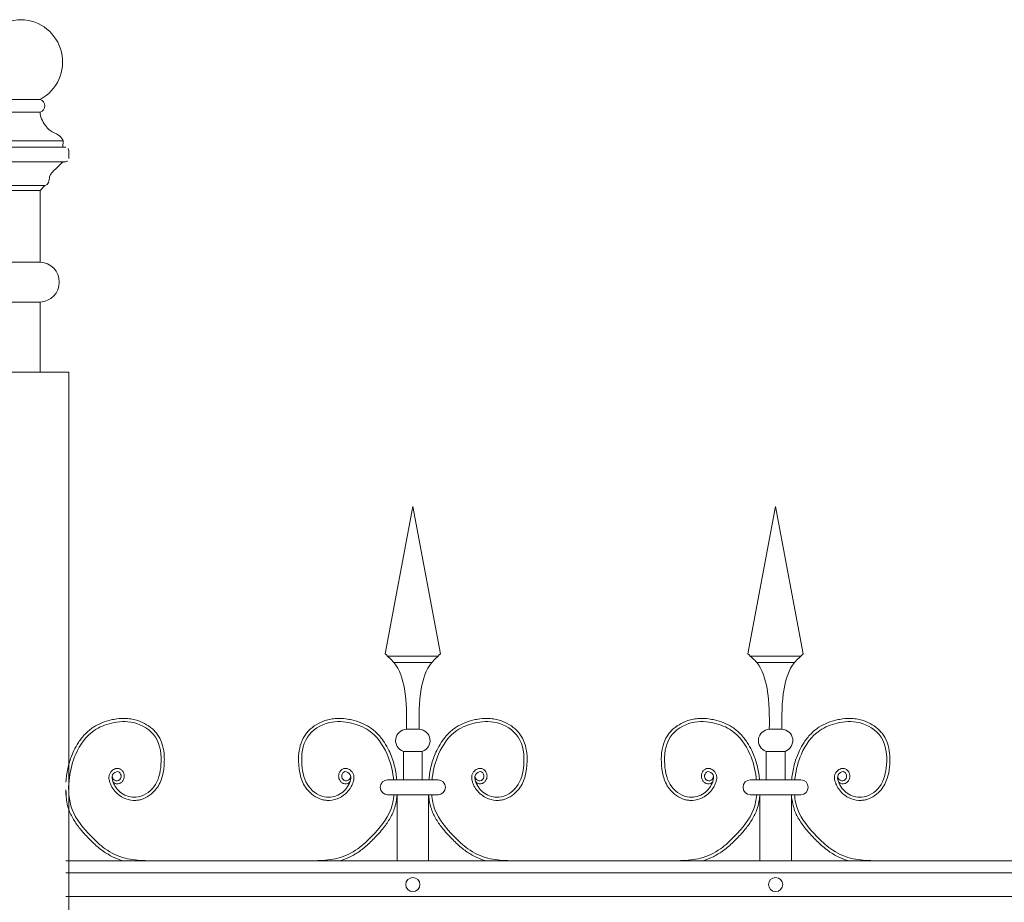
# Model space of a CAD drawing. Header units: millimetres. Extents: x 6567289036 to 6568990308, y 5976640423 to 5977332400.
# Tile 173 of 256: x 6568243715 to 6568244332, y 5976810769 to 5976811323. Entities that reach past the tile are written whole.
import ezdxf

# ---------------------------------------------------------------- set-up
doc = ezdxf.new("R2010")
doc.units = ezdxf.units.MM
doc.layers.add('01_widok', color=7, linetype='Continuous', lineweight=13)

# ---------------------------------------------------------------- blocks, each defined once
blk = doc.blocks.new('A$C6D0402AF')
at = {"layer": '01_widok'}
for p, q in [((0.26249, 1.4602), (0.28, 1.55381)), ((0.29751, 1.4602), (0.28, 1.55381)), ((0.49249, 1.4602), (0.51, 1.55381)), ((0.52751, 1.4602), (0.51, 1.55381)), ((0.28, 1.45881), (0.264, 1.45881)), ((0.28, 1.45481), (0.268, 1.45481)), ((0.28, 1.45881), (0.296, 1.45881)), ((0.28, 1.45481), (0.292, 1.45481)), ((0.51, 1.45881), (0.494, 1.45881)), ((0.51, 1.45481), (0.498, 1.45481)), ((0.51, 1.45881), (0.526, 1.45881)), ((0.51, 1.45481), (0.522, 1.45481)), ((0.28, 1.41247), (0.27601, 1.41247)), ((0.28, 1.41247), (0.28399, 1.41247)), ((0.51, 1.41247), (0.50601, 1.41247)), ((0.51, 1.41247), (0.51399, 1.41247)), ((0.27401, 1.39847), (0.28, 1.39847)), ((0.27401, 1.39847), (0.27401, 1.38047)), ((0.28599, 1.39847), (0.28, 1.39847)), ((0.28599, 1.39847), (0.28599, 1.38047)), ((0.50401, 1.39847), (0.51, 1.39847)), ((0.50401, 1.39847), (0.50401, 1.38047)), ((0.51599, 1.39847), (0.51, 1.39847)), ((0.51599, 1.39847), (0.51599, 1.38047)), ((0.28, 1.38047), (0.264, 1.38047)), ((0.28, 1.38047), (0.296, 1.38047)), ((0.51, 1.38047), (0.494, 1.38047)), ((0.51, 1.38047), (0.526, 1.38047)), ((0.27, 1.371), (0.264, 1.371)), ((0.27, 1.371), (0.27, 1.329)), ((0.27, 1.371), (0.29, 1.371)), ((0.29, 1.371), (0.29, 1.329)), ((0.29, 1.371), (0.296, 1.371)), ((0.5, 1.371), (0.494, 1.371)), ((0.5, 1.371), (0.5, 1.329)), ((0.5, 1.371), (0.52, 1.371)), ((0.52, 1.371), (0.52, 1.329)), ((0.52, 1.371), (0.526, 1.371)), ((2.57, 1.329), (0.06, 1.329)), ((0.06, 1.3215), (2.57, 1.3215)), ((0.06, 1.3065), (2.57, 1.3065))]:
    blk.add_line(p, q, dxfattribs=at)
for centre in [(0.28, 1.314), (0.51, 1.314)]:
    blk.add_circle(centre, 0.0045, dxfattribs=at)
for centre, radius, start, end in [((0.27627, 1.40529), 0.00718, 92.05804, 251.68172), ((0.28373, 1.40529), 0.00718, 288.31828, 87.94196), ((0.50627, 1.40529), 0.00718, 92.05804, 251.68172), ((0.51373, 1.40529), 0.00718, 288.31828, 87.94196), ((0.26411, 1.37573), 0.00473, 91.38218, 268.61782), ((0.29589, 1.37573), 0.00473, 271.38218, 88.61782), ((0.49411, 1.37573), 0.00473, 91.38218, 268.61782), ((0.52589, 1.37573), 0.00473, 271.38218, 88.61782)]:
    blk.add_arc(centre, radius, start, end, dxfattribs=at)
for points in [[(0.26249, 1.4602), (0.268, 1.45481), (0.27464, 1.43812), (0.27601, 1.41247)], [(0.29751, 1.4602), (0.292, 1.45481), (0.28536, 1.43812), (0.28399, 1.41247)], [(0.49249, 1.4602), (0.498, 1.45481), (0.50464, 1.43812), (0.50601, 1.41247)], [(0.52751, 1.4602), (0.522, 1.45481), (0.51536, 1.43812), (0.51399, 1.41247)], [(0.06218, 1.38047), (0.06178, 1.37621), (0.06201, 1.371)]]:
    blk.add_spline(points, degree=3, dxfattribs=at)
for points, knots in [([(0.08986, 1.37922), (0.09096, 1.37757), (0.09339, 1.37789), (0.09396, 1.37807), (0.09418, 1.37815), (0.0946, 1.37836), (0.0948, 1.37847), (0.09546, 1.37894), (0.09585, 1.37936), (0.09646, 1.38027), (0.09669, 1.38076), (0.09699, 1.3818), (0.09706, 1.38234), (0.09704, 1.38319), (0.097, 1.3835), (0.09688, 1.38409), (0.09679, 1.38437), (0.09648, 1.38516), (0.0962, 1.38563), (0.09549, 1.38648), (0.09507, 1.38686), (0.09429, 1.38729), (0.09401, 1.38741), (0.0935, 1.38756), (0.09327, 1.3876), (0.09283, 1.38764), (0.09261, 1.38765), (0.09184, 1.3876), (0.09132, 1.38745), (0.09038, 1.38704), (0.08996, 1.38678), (0.0892, 1.38617), (0.08885, 1.38583), (0.08835, 1.3852), (0.08817, 1.38493), (0.08786, 1.38437), (0.08773, 1.38409), (0.08753, 1.38353), (0.08745, 1.38324), (0.08729, 1.38238), (0.08728, 1.3818), (0.08737, 1.38073), (0.08747, 1.38022), (0.08768, 1.37942), (0.08778, 1.37911), (0.08801, 1.37846), (0.08814, 1.37811), (0.08842, 1.37743), (0.08858, 1.37709), (0.08906, 1.3761), (0.08943, 1.37546), (0.09063, 1.37364), (0.09158, 1.37254), (0.09423, 1.37019), (0.09606, 1.36909), (0.10004, 1.36762), (0.10218, 1.36725), (0.10512, 1.36741), (0.10591, 1.36752), (0.10745, 1.36786), (0.1082, 1.36809), (0.1108, 1.36908), (0.11253, 1.37012), (0.1153, 1.37238), (0.11641, 1.37352), (0.11831, 1.376), (0.11909, 1.37732), (0.12037, 1.38006), (0.12086, 1.38148), (0.12162, 1.38434), (0.12188, 1.38578), (0.12221, 1.38832), (0.12231, 1.38942), (0.12244, 1.39164), (0.12247, 1.39275), (0.12242, 1.3961), (0.1222, 1.39834), (0.12127, 1.4027), (0.12056, 1.40482), (0.11904, 1.40768), (0.11851, 1.40853), (0.11732, 1.41014), (0.11666, 1.41091), (0.11455, 1.41306), (0.11295, 1.41432), (0.1095, 1.41644), (0.10765, 1.4173), (0.10453, 1.41835), (0.1033, 1.41867), (0.10082, 1.41913), (0.09958, 1.41926), (0.09634, 1.41941), (0.09434, 1.4193), (0.09115, 1.41887), (0.08993, 1.41864), (0.08676, 1.41791), (0.08482, 1.41733), (0.08104, 1.41583), (0.07921, 1.41491), (0.07654, 1.41318), (0.07562, 1.41251), (0.07388, 1.41106), (0.07305, 1.41028), (0.07069, 1.40783), (0.06929, 1.40604), (0.06696, 1.40249), (0.06599, 1.40075), (0.06384, 1.39627), (0.06283, 1.3935), (0.06126, 1.38785), (0.06072, 1.38498), (0.06029, 1.38152), (0.06023, 1.381), (0.06, 1.379)], [4.6165, 4.6165, 4.6165, 4.6165, 5.188367, 5.188367, 5.549428, 5.549428, 5.910489, 5.910489, 6.837983, 6.837983, 7.765478, 7.765478, 8.692972, 8.692972, 9.190028, 9.190028, 9.687083, 9.687083, 10.618534, 10.618534, 11.549985, 11.549985, 12.010547, 12.010547, 12.33998, 12.33998, 12.669414, 12.669414, 13.561099, 13.561099, 14.452783, 14.452783, 15.344467, 15.344467, 15.940368, 15.940368, 16.492607, 16.492607, 17.044846, 17.044846, 18.200205, 18.200205, 19.355563, 19.355563, 20.151118, 20.151118, 21.100453, 21.100453, 22.049789, 22.049789, 23.94846, 23.94846, 27.745803, 27.745803, 33.221248, 33.221248, 38.696693, 38.696693, 40.725069, 40.725069, 42.753445, 42.753445, 47.908007, 47.908007, 52.041948, 52.041948, 56.17589, 56.17589, 60.309831, 60.309831, 64.342201, 64.342201, 67.40836, 67.40836, 70.47452, 70.47452, 76.606839, 76.606839, 82.739158, 82.739158, 85.455708, 85.455708, 88.172258, 88.172258, 93.605357, 93.605357, 99.038456, 99.038456, 102.482403, 102.482403, 105.92635, 105.92635, 111.504268, 111.504268, 114.996104, 114.996104, 120.708661, 120.708661, 126.421218, 126.421218, 129.587167, 129.587167, 132.753115, 132.753115, 139.085012, 139.085012, 144.64085, 144.64085, 153.114925, 153.114925, 161.589001, 161.589001, 163.11027, 163.11027, 163.11027, 163.11027]), ([(0.08938, 1.38267), (0.08957, 1.38189), (0.09003, 1.38002), (0.09401, 1.37927), (0.09577, 1.38316), (0.09296, 1.38672), (0.08873, 1.38362), (0.09001, 1.37746), (0.0948, 1.37115), (0.10586, 1.36773), (0.11781, 1.37557), (0.12135, 1.39087), (0.11942, 1.40849), (0.10397, 1.41817), (0.08945, 1.41716), (0.0752, 1.41161), (0.06574, 1.39811), (0.06288, 1.38659), (0.06223, 1.38093), (0.06218, 1.38047)], [0, 0, 0, 0, 2.276171, 5.482858, 9.081143, 12.123133, 16.088096, 20.24215, 29.50989, 38.967775, 52.064989, 66.796785, 84.531155, 101.296087, 115.254866, 127.16367, 146.089907, 161.545397, 162.912572, 162.912572, 162.912572, 162.912572]), ([(0.24014, 1.37922), (0.23904, 1.37757), (0.23661, 1.37789), (0.23604, 1.37807), (0.23582, 1.37815), (0.2354, 1.37836), (0.2352, 1.37847), (0.23454, 1.37894), (0.23415, 1.37936), (0.23354, 1.38027), (0.23331, 1.38076), (0.23301, 1.3818), (0.23294, 1.38234), (0.23296, 1.38319), (0.233, 1.3835), (0.23312, 1.38409), (0.23321, 1.38437), (0.23352, 1.38516), (0.2338, 1.38563), (0.23451, 1.38648), (0.23493, 1.38686), (0.23571, 1.38729), (0.23599, 1.38741), (0.2365, 1.38756), (0.23673, 1.3876), (0.23717, 1.38764), (0.23739, 1.38765), (0.23816, 1.3876), (0.23868, 1.38745), (0.23962, 1.38704), (0.24004, 1.38678), (0.2408, 1.38617), (0.24115, 1.38583), (0.24165, 1.3852), (0.24183, 1.38493), (0.24214, 1.38437), (0.24227, 1.38409), (0.24247, 1.38353), (0.24255, 1.38324), (0.24271, 1.38238), (0.24272, 1.3818), (0.24263, 1.38073), (0.24253, 1.38022), (0.24232, 1.37942), (0.24222, 1.37911), (0.24199, 1.37846), (0.24186, 1.37811), (0.24158, 1.37743), (0.24142, 1.37709), (0.24094, 1.3761), (0.24057, 1.37546), (0.23937, 1.37364), (0.23842, 1.37254), (0.23577, 1.37019), (0.23394, 1.36909), (0.22996, 1.36762), (0.22782, 1.36725), (0.22488, 1.36741), (0.22409, 1.36752), (0.22255, 1.36786), (0.2218, 1.36809), (0.2192, 1.36908), (0.21747, 1.37012), (0.2147, 1.37238), (0.21359, 1.37352), (0.21169, 1.376), (0.21091, 1.37732), (0.20963, 1.38006), (0.20914, 1.38148), (0.20838, 1.38434), (0.20812, 1.38578), (0.20779, 1.38832), (0.20769, 1.38942), (0.20756, 1.39164), (0.20753, 1.39275), (0.20758, 1.3961), (0.2078, 1.39834), (0.20873, 1.4027), (0.20944, 1.40482), (0.21096, 1.40768), (0.21149, 1.40853), (0.21268, 1.41014), (0.21334, 1.41091), (0.21545, 1.41306), (0.21705, 1.41432), (0.2205, 1.41644), (0.22235, 1.4173), (0.22547, 1.41835), (0.2267, 1.41867), (0.22918, 1.41913), (0.23042, 1.41926), (0.23366, 1.41941), (0.23566, 1.4193), (0.23885, 1.41887), (0.24007, 1.41864), (0.24324, 1.41791), (0.24518, 1.41733), (0.24896, 1.41583), (0.25079, 1.41491), (0.25346, 1.41318), (0.25438, 1.41251), (0.25612, 1.41106), (0.25695, 1.41028), (0.25931, 1.40783), (0.26071, 1.40604), (0.26304, 1.40249), (0.26401, 1.40075), (0.26616, 1.39627), (0.26717, 1.3935), (0.26874, 1.38785), (0.26928, 1.38498), (0.26971, 1.38152), (0.26977, 1.381), (0.26983, 1.38047)], [4.6165, 4.6165, 4.6165, 4.6165, 5.188367, 5.188367, 5.549428, 5.549428, 5.910489, 5.910489, 6.837983, 6.837983, 7.765478, 7.765478, 8.692972, 8.692972, 9.190028, 9.190028, 9.687083, 9.687083, 10.618534, 10.618534, 11.549985, 11.549985, 12.010547, 12.010547, 12.33998, 12.33998, 12.669414, 12.669414, 13.561099, 13.561099, 14.452783, 14.452783, 15.344467, 15.344467, 15.940368, 15.940368, 16.492607, 16.492607, 17.044846, 17.044846, 18.200205, 18.200205, 19.355563, 19.355563, 20.151118, 20.151118, 21.100453, 21.100453, 22.049789, 22.049789, 23.94846, 23.94846, 27.745803, 27.745803, 33.221248, 33.221248, 38.696693, 38.696693, 40.725069, 40.725069, 42.753445, 42.753445, 47.908007, 47.908007, 52.041948, 52.041948, 56.17589, 56.17589, 60.309831, 60.309831, 64.342201, 64.342201, 67.40836, 67.40836, 70.47452, 70.47452, 76.606839, 76.606839, 82.739158, 82.739158, 85.455708, 85.455708, 88.172258, 88.172258, 93.605357, 93.605357, 99.038456, 99.038456, 102.482403, 102.482403, 105.92635, 105.92635, 111.504268, 111.504268, 114.996104, 114.996104, 120.708661, 120.708661, 126.421218, 126.421218, 129.587167, 129.587167, 132.753115, 132.753115, 139.085012, 139.085012, 144.64085, 144.64085, 153.114925, 153.114925, 161.589001, 161.589001, 163.11027, 163.11027, 163.11027, 163.11027]), ([(0.24062, 1.38267), (0.24043, 1.38189), (0.23997, 1.38002), (0.23599, 1.37927), (0.23423, 1.38316), (0.23704, 1.38672), (0.24127, 1.38362), (0.23999, 1.37746), (0.2352, 1.37115), (0.22414, 1.36773), (0.21219, 1.37557), (0.20865, 1.39087), (0.21058, 1.40849), (0.22603, 1.41817), (0.24055, 1.41716), (0.2548, 1.41161), (0.26426, 1.39811), (0.26712, 1.38659), (0.26777, 1.38093), (0.26782, 1.38047)], [0, 0, 0, 0, 2.276171, 5.482858, 9.081143, 12.123133, 16.088096, 20.24215, 29.50989, 38.967775, 52.064989, 66.796785, 84.531155, 101.296087, 115.254866, 127.16367, 146.089907, 161.545397, 162.912572, 162.912572, 162.912572, 162.912572]), ([(0.31986, 1.37922), (0.32096, 1.37757), (0.32339, 1.37789), (0.32396, 1.37807), (0.32418, 1.37815), (0.3246, 1.37836), (0.3248, 1.37847), (0.32546, 1.37894), (0.32585, 1.37936), (0.32646, 1.38027), (0.32669, 1.38076), (0.32699, 1.3818), (0.32706, 1.38234), (0.32704, 1.38319), (0.327, 1.3835), (0.32688, 1.38409), (0.32679, 1.38437), (0.32648, 1.38516), (0.3262, 1.38563), (0.32549, 1.38648), (0.32507, 1.38686), (0.32429, 1.38729), (0.32401, 1.38741), (0.3235, 1.38756), (0.32327, 1.3876), (0.32283, 1.38764), (0.32261, 1.38765), (0.32184, 1.3876), (0.32132, 1.38745), (0.32038, 1.38704), (0.31996, 1.38678), (0.3192, 1.38617), (0.31885, 1.38583), (0.31835, 1.3852), (0.31817, 1.38493), (0.31786, 1.38437), (0.31773, 1.38409), (0.31753, 1.38353), (0.31745, 1.38324), (0.31729, 1.38238), (0.31728, 1.3818), (0.31737, 1.38073), (0.31747, 1.38022), (0.31768, 1.37942), (0.31778, 1.37911), (0.31801, 1.37846), (0.31814, 1.37811), (0.31842, 1.37743), (0.31858, 1.37709), (0.31906, 1.3761), (0.31943, 1.37546), (0.32063, 1.37364), (0.32158, 1.37254), (0.32423, 1.37019), (0.32606, 1.36909), (0.33004, 1.36762), (0.33218, 1.36725), (0.33512, 1.36741), (0.33591, 1.36752), (0.33745, 1.36786), (0.3382, 1.36809), (0.3408, 1.36908), (0.34253, 1.37012), (0.3453, 1.37238), (0.34641, 1.37352), (0.34831, 1.376), (0.34909, 1.37732), (0.35037, 1.38006), (0.35086, 1.38148), (0.35162, 1.38434), (0.35188, 1.38578), (0.35221, 1.38832), (0.35231, 1.38942), (0.35244, 1.39164), (0.35247, 1.39275), (0.35242, 1.3961), (0.3522, 1.39834), (0.35127, 1.4027), (0.35056, 1.40482), (0.34904, 1.40768), (0.34851, 1.40853), (0.34732, 1.41014), (0.34666, 1.41091), (0.34455, 1.41306), (0.34295, 1.41432), (0.3395, 1.41644), (0.33765, 1.4173), (0.33453, 1.41835), (0.3333, 1.41867), (0.33082, 1.41913), (0.32958, 1.41926), (0.32634, 1.41941), (0.32434, 1.4193), (0.32115, 1.41887), (0.31993, 1.41864), (0.31676, 1.41791), (0.31482, 1.41733), (0.31104, 1.41583), (0.30921, 1.41491), (0.30654, 1.41318), (0.30562, 1.41251), (0.30388, 1.41106), (0.30305, 1.41028), (0.30069, 1.40783), (0.29929, 1.40604), (0.29696, 1.40249), (0.29599, 1.40075), (0.29384, 1.39627), (0.29283, 1.3935), (0.29126, 1.38785), (0.29072, 1.38498), (0.29029, 1.38152), (0.29023, 1.381), (0.29017, 1.38047)], [4.6165, 4.6165, 4.6165, 4.6165, 5.188367, 5.188367, 5.549428, 5.549428, 5.910489, 5.910489, 6.837983, 6.837983, 7.765478, 7.765478, 8.692972, 8.692972, 9.190028, 9.190028, 9.687083, 9.687083, 10.618534, 10.618534, 11.549985, 11.549985, 12.010547, 12.010547, 12.33998, 12.33998, 12.669414, 12.669414, 13.561099, 13.561099, 14.452783, 14.452783, 15.344467, 15.344467, 15.940368, 15.940368, 16.492607, 16.492607, 17.044846, 17.044846, 18.200205, 18.200205, 19.355563, 19.355563, 20.151118, 20.151118, 21.100453, 21.100453, 22.049789, 22.049789, 23.94846, 23.94846, 27.745803, 27.745803, 33.221248, 33.221248, 38.696693, 38.696693, 40.725069, 40.725069, 42.753445, 42.753445, 47.908007, 47.908007, 52.041948, 52.041948, 56.17589, 56.17589, 60.309831, 60.309831, 64.342201, 64.342201, 67.40836, 67.40836, 70.47452, 70.47452, 76.606839, 76.606839, 82.739158, 82.739158, 85.455708, 85.455708, 88.172258, 88.172258, 93.605357, 93.605357, 99.038456, 99.038456, 102.482403, 102.482403, 105.92635, 105.92635, 111.504268, 111.504268, 114.996104, 114.996104, 120.708661, 120.708661, 126.421218, 126.421218, 129.587167, 129.587167, 132.753115, 132.753115, 139.085012, 139.085012, 144.64085, 144.64085, 153.114925, 153.114925, 161.589001, 161.589001, 163.11027, 163.11027, 163.11027, 163.11027]), ([(0.31938, 1.38267), (0.31957, 1.38189), (0.32003, 1.38002), (0.32401, 1.37927), (0.32577, 1.38316), (0.32296, 1.38672), (0.31873, 1.38362), (0.32001, 1.37746), (0.3248, 1.37115), (0.33586, 1.36773), (0.34781, 1.37557), (0.35135, 1.39087), (0.34942, 1.40849), (0.33397, 1.41817), (0.31945, 1.41716), (0.3052, 1.41161), (0.29574, 1.39811), (0.29288, 1.38659), (0.29223, 1.38093), (0.29218, 1.38047)], [0, 0, 0, 0, 2.276171, 5.482858, 9.081143, 12.123133, 16.088096, 20.24215, 29.50989, 38.967775, 52.064989, 66.796785, 84.531155, 101.296087, 115.254866, 127.16367, 146.089907, 161.545397, 162.912572, 162.912572, 162.912572, 162.912572]), ([(0.47014, 1.37922), (0.46904, 1.37757), (0.46661, 1.37789), (0.46604, 1.37807), (0.46582, 1.37815), (0.4654, 1.37836), (0.4652, 1.37847), (0.46454, 1.37894), (0.46415, 1.37936), (0.46354, 1.38027), (0.46331, 1.38076), (0.46301, 1.3818), (0.46294, 1.38234), (0.46296, 1.38319), (0.463, 1.3835), (0.46312, 1.38409), (0.46321, 1.38437), (0.46352, 1.38516), (0.4638, 1.38563), (0.46451, 1.38648), (0.46493, 1.38686), (0.46571, 1.38729), (0.46599, 1.38741), (0.4665, 1.38756), (0.46673, 1.3876), (0.46717, 1.38764), (0.46739, 1.38765), (0.46816, 1.3876), (0.46868, 1.38745), (0.46962, 1.38704), (0.47004, 1.38678), (0.4708, 1.38617), (0.47115, 1.38583), (0.47165, 1.3852), (0.47183, 1.38493), (0.47214, 1.38437), (0.47227, 1.38409), (0.47247, 1.38353), (0.47255, 1.38324), (0.47271, 1.38238), (0.47272, 1.3818), (0.47263, 1.38073), (0.47253, 1.38022), (0.47232, 1.37942), (0.47222, 1.37911), (0.47199, 1.37846), (0.47186, 1.37811), (0.47158, 1.37743), (0.47142, 1.37709), (0.47094, 1.3761), (0.47057, 1.37546), (0.46937, 1.37364), (0.46842, 1.37254), (0.46577, 1.37019), (0.46394, 1.36909), (0.45996, 1.36762), (0.45782, 1.36725), (0.45488, 1.36741), (0.45409, 1.36752), (0.45255, 1.36786), (0.4518, 1.36809), (0.4492, 1.36908), (0.44747, 1.37012), (0.4447, 1.37238), (0.44359, 1.37352), (0.44169, 1.376), (0.44091, 1.37732), (0.43963, 1.38006), (0.43914, 1.38148), (0.43838, 1.38434), (0.43812, 1.38578), (0.43779, 1.38832), (0.43769, 1.38942), (0.43756, 1.39164), (0.43753, 1.39275), (0.43758, 1.3961), (0.4378, 1.39834), (0.43873, 1.4027), (0.43944, 1.40482), (0.44096, 1.40768), (0.44149, 1.40853), (0.44268, 1.41014), (0.44334, 1.41091), (0.44545, 1.41306), (0.44705, 1.41432), (0.4505, 1.41644), (0.45235, 1.4173), (0.45547, 1.41835), (0.4567, 1.41867), (0.45918, 1.41913), (0.46042, 1.41926), (0.46366, 1.41941), (0.46566, 1.4193), (0.46885, 1.41887), (0.47007, 1.41864), (0.47324, 1.41791), (0.47518, 1.41733), (0.47896, 1.41583), (0.48079, 1.41491), (0.48346, 1.41318), (0.48438, 1.41251), (0.48612, 1.41106), (0.48695, 1.41028), (0.48931, 1.40783), (0.49071, 1.40604), (0.49304, 1.40249), (0.49401, 1.40075), (0.49616, 1.39627), (0.49717, 1.3935), (0.49874, 1.38785), (0.49928, 1.38498), (0.49971, 1.38152), (0.49977, 1.381), (0.49983, 1.38047)], [4.6165, 4.6165, 4.6165, 4.6165, 5.188367, 5.188367, 5.549428, 5.549428, 5.910489, 5.910489, 6.837983, 6.837983, 7.765478, 7.765478, 8.692972, 8.692972, 9.190028, 9.190028, 9.687083, 9.687083, 10.618534, 10.618534, 11.549985, 11.549985, 12.010547, 12.010547, 12.33998, 12.33998, 12.669414, 12.669414, 13.561099, 13.561099, 14.452783, 14.452783, 15.344467, 15.344467, 15.940368, 15.940368, 16.492607, 16.492607, 17.044846, 17.044846, 18.200205, 18.200205, 19.355563, 19.355563, 20.151118, 20.151118, 21.100453, 21.100453, 22.049789, 22.049789, 23.94846, 23.94846, 27.745803, 27.745803, 33.221248, 33.221248, 38.696693, 38.696693, 40.725069, 40.725069, 42.753445, 42.753445, 47.908007, 47.908007, 52.041948, 52.041948, 56.17589, 56.17589, 60.309831, 60.309831, 64.342201, 64.342201, 67.40836, 67.40836, 70.47452, 70.47452, 76.606839, 76.606839, 82.739158, 82.739158, 85.455708, 85.455708, 88.172258, 88.172258, 93.605357, 93.605357, 99.038456, 99.038456, 102.482403, 102.482403, 105.92635, 105.92635, 111.504268, 111.504268, 114.996104, 114.996104, 120.708661, 120.708661, 126.421218, 126.421218, 129.587167, 129.587167, 132.753115, 132.753115, 139.085012, 139.085012, 144.64085, 144.64085, 153.114925, 153.114925, 161.589001, 161.589001, 163.11027, 163.11027, 163.11027, 163.11027]), ([(0.47062, 1.38267), (0.47043, 1.38189), (0.46997, 1.38002), (0.46599, 1.37927), (0.46423, 1.38316), (0.46704, 1.38672), (0.47127, 1.38362), (0.46999, 1.37746), (0.4652, 1.37115), (0.45414, 1.36773), (0.44219, 1.37557), (0.43865, 1.39087), (0.44058, 1.40849), (0.45603, 1.41817), (0.47055, 1.41716), (0.4848, 1.41161), (0.49426, 1.39811), (0.49712, 1.38659), (0.49777, 1.38093), (0.49782, 1.38047)], [0, 0, 0, 0, 2.276171, 5.482858, 9.081143, 12.123133, 16.088096, 20.24215, 29.50989, 38.967775, 52.064989, 66.796785, 84.531155, 101.296087, 115.254866, 127.16367, 146.089907, 161.545397, 162.912572, 162.912572, 162.912572, 162.912572]), ([(0.54986, 1.37922), (0.55096, 1.37757), (0.55339, 1.37789), (0.55396, 1.37807), (0.55418, 1.37815), (0.5546, 1.37836), (0.5548, 1.37847), (0.55546, 1.37894), (0.55585, 1.37936), (0.55646, 1.38027), (0.55669, 1.38076), (0.55699, 1.3818), (0.55706, 1.38234), (0.55704, 1.38319), (0.557, 1.3835), (0.55688, 1.38409), (0.55679, 1.38437), (0.55648, 1.38516), (0.5562, 1.38563), (0.55549, 1.38648), (0.55507, 1.38686), (0.55429, 1.38729), (0.55401, 1.38741), (0.5535, 1.38756), (0.55327, 1.3876), (0.55283, 1.38764), (0.55261, 1.38765), (0.55184, 1.3876), (0.55132, 1.38745), (0.55038, 1.38704), (0.54996, 1.38678), (0.5492, 1.38617), (0.54885, 1.38583), (0.54835, 1.3852), (0.54817, 1.38493), (0.54786, 1.38437), (0.54773, 1.38409), (0.54753, 1.38353), (0.54745, 1.38324), (0.54729, 1.38238), (0.54728, 1.3818), (0.54737, 1.38073), (0.54747, 1.38022), (0.54768, 1.37942), (0.54778, 1.37911), (0.54801, 1.37846), (0.54814, 1.37811), (0.54842, 1.37743), (0.54858, 1.37709), (0.54906, 1.3761), (0.54943, 1.37546), (0.55063, 1.37364), (0.55158, 1.37254), (0.55423, 1.37019), (0.55606, 1.36909), (0.56004, 1.36762), (0.56218, 1.36725), (0.56512, 1.36741), (0.56591, 1.36752), (0.56745, 1.36786), (0.5682, 1.36809), (0.5708, 1.36908), (0.57253, 1.37012), (0.5753, 1.37238), (0.57641, 1.37352), (0.57831, 1.376), (0.57909, 1.37732), (0.58037, 1.38006), (0.58086, 1.38148), (0.58162, 1.38434), (0.58188, 1.38578), (0.58221, 1.38832), (0.58231, 1.38942), (0.58244, 1.39164), (0.58247, 1.39275), (0.58242, 1.3961), (0.5822, 1.39834), (0.58127, 1.4027), (0.58056, 1.40482), (0.57904, 1.40768), (0.57851, 1.40853), (0.57732, 1.41014), (0.57666, 1.41091), (0.57455, 1.41306), (0.57295, 1.41432), (0.5695, 1.41644), (0.56765, 1.4173), (0.56453, 1.41835), (0.5633, 1.41867), (0.56082, 1.41913), (0.55958, 1.41926), (0.55634, 1.41941), (0.55434, 1.4193), (0.55115, 1.41887), (0.54993, 1.41864), (0.54676, 1.41791), (0.54482, 1.41733), (0.54104, 1.41583), (0.53921, 1.41491), (0.53654, 1.41318), (0.53562, 1.41251), (0.53388, 1.41106), (0.53305, 1.41028), (0.53069, 1.40783), (0.52929, 1.40604), (0.52696, 1.40249), (0.52599, 1.40075), (0.52384, 1.39627), (0.52283, 1.3935), (0.52126, 1.38785), (0.52072, 1.38498), (0.52029, 1.38152), (0.52023, 1.381), (0.52017, 1.38047)], [4.6165, 4.6165, 4.6165, 4.6165, 5.188367, 5.188367, 5.549428, 5.549428, 5.910489, 5.910489, 6.837983, 6.837983, 7.765478, 7.765478, 8.692972, 8.692972, 9.190028, 9.190028, 9.687083, 9.687083, 10.618534, 10.618534, 11.549985, 11.549985, 12.010547, 12.010547, 12.33998, 12.33998, 12.669414, 12.669414, 13.561099, 13.561099, 14.452783, 14.452783, 15.344467, 15.344467, 15.940368, 15.940368, 16.492607, 16.492607, 17.044846, 17.044846, 18.200205, 18.200205, 19.355563, 19.355563, 20.151118, 20.151118, 21.100453, 21.100453, 22.049789, 22.049789, 23.94846, 23.94846, 27.745803, 27.745803, 33.221248, 33.221248, 38.696693, 38.696693, 40.725069, 40.725069, 42.753445, 42.753445, 47.908007, 47.908007, 52.041948, 52.041948, 56.17589, 56.17589, 60.309831, 60.309831, 64.342201, 64.342201, 67.40836, 67.40836, 70.47452, 70.47452, 76.606839, 76.606839, 82.739158, 82.739158, 85.455708, 85.455708, 88.172258, 88.172258, 93.605357, 93.605357, 99.038456, 99.038456, 102.482403, 102.482403, 105.92635, 105.92635, 111.504268, 111.504268, 114.996104, 114.996104, 120.708661, 120.708661, 126.421218, 126.421218, 129.587167, 129.587167, 132.753115, 132.753115, 139.085012, 139.085012, 144.64085, 144.64085, 153.114925, 153.114925, 161.589001, 161.589001, 163.11027, 163.11027, 163.11027, 163.11027]), ([(0.54938, 1.38267), (0.54957, 1.38189), (0.55003, 1.38002), (0.55401, 1.37927), (0.55577, 1.38316), (0.55296, 1.38672), (0.54873, 1.38362), (0.55001, 1.37746), (0.5548, 1.37115), (0.56586, 1.36773), (0.57781, 1.37557), (0.58135, 1.39087), (0.57942, 1.40849), (0.56397, 1.41817), (0.54945, 1.41716), (0.5352, 1.41161), (0.52574, 1.39811), (0.52288, 1.38659), (0.52223, 1.38093), (0.52218, 1.38047)], [0, 0, 0, 0, 2.276171, 5.482858, 9.081143, 12.123133, 16.088096, 20.24215, 29.50989, 38.967775, 52.064989, 66.796785, 84.531155, 101.296087, 115.254866, 127.16367, 146.089907, 161.545397, 162.912572, 162.912572, 162.912572, 162.912572]), ([(0.06, 1.371), (0.06, 1.379), (0.06022, 1.36872), (0.06065, 1.36597), (0.06101, 1.36438), (0.06184, 1.36164), (0.06227, 1.36048), (0.06324, 1.35824), (0.0638, 1.35715), (0.0656, 1.35398), (0.06699, 1.35198), (0.0695, 1.34881), (0.07054, 1.3476), (0.07256, 1.34535), (0.07355, 1.3443), (0.0765, 1.34125), (0.07852, 1.33925), (0.08166, 1.33664), (0.08264, 1.33588), (0.08568, 1.33375), (0.08785, 1.33251), (0.09215, 1.33049), (0.09426, 1.32967), (0.09641, 1.329)], [172.067248, 172.067248, 172.067248, 172.067248, 175.307441, 175.307441, 179.950369, 179.950369, 183.428024, 183.428024, 186.90568, 186.90568, 193.860991, 193.860991, 198.444931, 198.444931, 202.5856, 202.5856, 210.86694, 210.86694, 214.411979, 214.411979, 221.502058, 221.502058, 227.966753, 227.966753, 227.966753, 227.966753]), ([(0.06201, 1.371), (0.06226, 1.36776), (0.06423, 1.35775), (0.0738, 1.34652), (0.08503, 1.33583), (0.09701, 1.32998), (0.10742, 1.32929), (0.11309, 1.32906), (0.11449, 1.329)], [172.218122, 172.218122, 172.218122, 172.218122, 181.855132, 202.579273, 214.575372, 228.542226, 241.353249, 245.573586, 245.573586, 245.573586, 245.573586]), ([(0.26799, 1.371), (0.26774, 1.36776), (0.26577, 1.35775), (0.2562, 1.34652), (0.24497, 1.33583), (0.23299, 1.32998), (0.22258, 1.32929), (0.21691, 1.32906), (0.21551, 1.329)], [172.218122, 172.218122, 172.218122, 172.218122, 181.855132, 202.579273, 214.575372, 228.542226, 241.353249, 245.573586, 245.573586, 245.573586, 245.573586]), ([(0.27, 1.371), (0.26991, 1.36986), (0.26978, 1.36872), (0.26935, 1.36597), (0.26899, 1.36438), (0.26816, 1.36164), (0.26773, 1.36048), (0.26676, 1.35824), (0.2662, 1.35715), (0.2644, 1.35398), (0.26301, 1.35198), (0.2605, 1.34881), (0.25946, 1.3476), (0.25744, 1.34535), (0.25645, 1.3443), (0.2535, 1.34125), (0.25148, 1.33925), (0.24834, 1.33664), (0.24736, 1.33588), (0.24432, 1.33375), (0.24215, 1.33251), (0.23785, 1.33049), (0.23574, 1.32967), (0.23359, 1.329)], [172.067248, 172.067248, 172.067248, 172.067248, 175.307441, 175.307441, 179.950369, 179.950369, 183.428024, 183.428024, 186.90568, 186.90568, 193.860991, 193.860991, 198.444931, 198.444931, 202.5856, 202.5856, 210.86694, 210.86694, 214.411979, 214.411979, 221.502058, 221.502058, 227.966753, 227.966753, 227.966753, 227.966753]), ([(0.29, 1.371), (0.29009, 1.36986), (0.29022, 1.36872), (0.29065, 1.36597), (0.29101, 1.36438), (0.29184, 1.36164), (0.29227, 1.36048), (0.29324, 1.35824), (0.2938, 1.35715), (0.2956, 1.35398), (0.29699, 1.35198), (0.2995, 1.34881), (0.30054, 1.3476), (0.30256, 1.34535), (0.30355, 1.3443), (0.3065, 1.34125), (0.30852, 1.33925), (0.31166, 1.33664), (0.31264, 1.33588), (0.31568, 1.33375), (0.31785, 1.33251), (0.32215, 1.33049), (0.32426, 1.32967), (0.32641, 1.329)], [172.067248, 172.067248, 172.067248, 172.067248, 175.307441, 175.307441, 179.950369, 179.950369, 183.428024, 183.428024, 186.90568, 186.90568, 193.860991, 193.860991, 198.444931, 198.444931, 202.5856, 202.5856, 210.86694, 210.86694, 214.411979, 214.411979, 221.502058, 221.502058, 227.966753, 227.966753, 227.966753, 227.966753]), ([(0.29201, 1.371), (0.29226, 1.36776), (0.29423, 1.35775), (0.3038, 1.34652), (0.31503, 1.33583), (0.32701, 1.32998), (0.33742, 1.32929), (0.34309, 1.32906), (0.34449, 1.329)], [172.218122, 172.218122, 172.218122, 172.218122, 181.855132, 202.579273, 214.575372, 228.542226, 241.353249, 245.573586, 245.573586, 245.573586, 245.573586]), ([(0.49799, 1.371), (0.49774, 1.36776), (0.49577, 1.35775), (0.4862, 1.34652), (0.47497, 1.33583), (0.46299, 1.32998), (0.45258, 1.32929), (0.44691, 1.32906), (0.44551, 1.329)], [172.218122, 172.218122, 172.218122, 172.218122, 181.855132, 202.579273, 214.575372, 228.542226, 241.353249, 245.573586, 245.573586, 245.573586, 245.573586]), ([(0.5, 1.371), (0.49991, 1.36986), (0.49978, 1.36872), (0.49935, 1.36597), (0.49899, 1.36438), (0.49816, 1.36164), (0.49773, 1.36048), (0.49676, 1.35824), (0.4962, 1.35715), (0.4944, 1.35398), (0.49301, 1.35198), (0.4905, 1.34881), (0.48946, 1.3476), (0.48744, 1.34535), (0.48645, 1.3443), (0.4835, 1.34125), (0.48148, 1.33925), (0.47834, 1.33664), (0.47736, 1.33588), (0.47432, 1.33375), (0.47215, 1.33251), (0.46785, 1.33049), (0.46574, 1.32967), (0.46359, 1.329)], [172.067248, 172.067248, 172.067248, 172.067248, 175.307441, 175.307441, 179.950369, 179.950369, 183.428024, 183.428024, 186.90568, 186.90568, 193.860991, 193.860991, 198.444931, 198.444931, 202.5856, 202.5856, 210.86694, 210.86694, 214.411979, 214.411979, 221.502058, 221.502058, 227.966753, 227.966753, 227.966753, 227.966753]), ([(0.52, 1.371), (0.52009, 1.36986), (0.52022, 1.36872), (0.52065, 1.36597), (0.52101, 1.36438), (0.52184, 1.36164), (0.52227, 1.36048), (0.52324, 1.35824), (0.5238, 1.35715), (0.5256, 1.35398), (0.52699, 1.35198), (0.5295, 1.34881), (0.53054, 1.3476), (0.53256, 1.34535), (0.53355, 1.3443), (0.5365, 1.34125), (0.53852, 1.33925), (0.54166, 1.33664), (0.54264, 1.33588), (0.54568, 1.33375), (0.54785, 1.33251), (0.55215, 1.33049), (0.55426, 1.32967), (0.55641, 1.329)], [172.067248, 172.067248, 172.067248, 172.067248, 175.307441, 175.307441, 179.950369, 179.950369, 183.428024, 183.428024, 186.90568, 186.90568, 193.860991, 193.860991, 198.444931, 198.444931, 202.5856, 202.5856, 210.86694, 210.86694, 214.411979, 214.411979, 221.502058, 221.502058, 227.966753, 227.966753, 227.966753, 227.966753]), ([(0.52201, 1.371), (0.52226, 1.36776), (0.52423, 1.35775), (0.5338, 1.34652), (0.54503, 1.33583), (0.55701, 1.32998), (0.56742, 1.32929), (0.57309, 1.32906), (0.57449, 1.329)], [172.218122, 172.218122, 172.218122, 172.218122, 181.855132, 202.579273, 214.575372, 228.542226, 241.353249, 245.573586, 245.573586, 245.573586, 245.573586])]:
    blk.add_open_spline(points, degree=3, knots=knots, dxfattribs=at)
blk = doc.blocks.new('A$C6613173D')
at = {"layer": '01_widok'}
for p, q in [((0.35061, 0.2704), (0.33861, 0.2704)), ((0.35061, 0.2704), (0.36261, 0.2704)), ((0.35061, 0.2624), (0.33861, 0.2624)), ((0.35061, 0.2624), (0.36261, 0.2624)), ((0.35061, 0.2444), (0.32427, 0.2444)), ((0.35061, 0.2444), (0.37694, 0.2444)), ((0.37685, 0.2404), (0.37694, 0.2444)), ((0.35061, 0.2404), (0.32261, 0.2404)), ((0.35061, 0.2404), (0.37861, 0.2404)), ((0.38061, 0.2384), (0.38061, 0.2334)), ((0.35061, 0.2314), (0.32261, 0.2314)), ((0.35061, 0.2314), (0.37861, 0.2314)), ((0.35061, 0.2164), (0.33561, 0.2164)), ((0.35061, 0.2164), (0.36561, 0.2164)), ((0.36561, 0.2164), (0.36261, 0.2134)), ((0.35061, 0.2134), (0.33861, 0.2134)), ((0.35061, 0.2134), (0.36261, 0.2134)), ((0.36261, 0.1684), (0.36261, 0.2134)), ((0.35061, 0.1684), (0.33861, 0.1684)), ((0.35061, 0.1684), (0.36261, 0.1684)), ((0.35061, 0.1434), (0.33861, 0.1434)), ((0.35061, 0.1434), (0.36261, 0.1434)), ((0.36261, 0.1434), (0.36261, 0.0994)), ((0.32061, 0.0994), (0.38061, 0.0994)), ((0.38061, 0.0994), (0.38061, -1.25224))]:
    blk.add_line(p, q, dxfattribs=at)
blk.add_lwpolyline([(0.33861, 0.0994), (0.36261, 0.0994)], dxfattribs=at)
for centre, radius, start, end in [((0.35105, 0.29385), 0.02655, 90.96908, 242.03943), ((0.35016, 0.29385), 0.02655, 297.96057, 89.03092), ((0.36144, 0.2664), 0.00417, 286.26022, 73.73978), ((0.37861, 0.2384), 0.002, 0, 90), ((0.37861, 0.2334), 0.002, 270, 0), ((0.3621, 0.1559), 0.01251, 272.33828, 87.66172)]:
    blk.add_arc(centre, radius, start, end, dxfattribs=at)
for points, knots in [([(0.37694, 0.2444), (0.37689, 0.24463), (0.37645, 0.2461), (0.3737, 0.2488), (0.36908, 0.25021), (0.36455, 0.25554), (0.36258, 0.25964), (0.36261, 0.2624)], [2.774362, 2.774362, 2.774362, 2.774362, 3.490427, 7.508595, 13.38101, 17.769363, 27.74801, 27.74801, 27.74801, 27.74801]), ([(0.36549, 0.2164), (0.36602, 0.21656), (0.36707, 0.2169), (0.36842, 0.21894), (0.36805, 0.22305), (0.37254, 0.22697), (0.3755, 0.22991), (0.37697, 0.2314)], [0, 0, 0, 0, 1.627023, 3.22043, 6.907446, 13.144432, 19.532717, 19.532717, 19.532717, 19.532717])]:
    blk.add_open_spline(points, degree=3, knots=knots, dxfattribs=at)

msp = doc.modelspace()

# ---------------------------------------------------------------- block references
at = {"xscale": 1000, "yscale": 1000, "zscale": 1000}
msp.add_blockref('A$C6613173D', (6568243364.839017, 5976811002.252207), dxfattribs=at)
at = {"xscale": 988.5931585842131, "yscale": 988.5931585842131, "zscale": 988.5931585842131, "rotation": 3.128671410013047e-08}
msp.add_blockref('A$C6D0402AF', (6568243684.227427, 5976809481.522262), dxfattribs=at)

doc.saveas('drawing.dxf')
